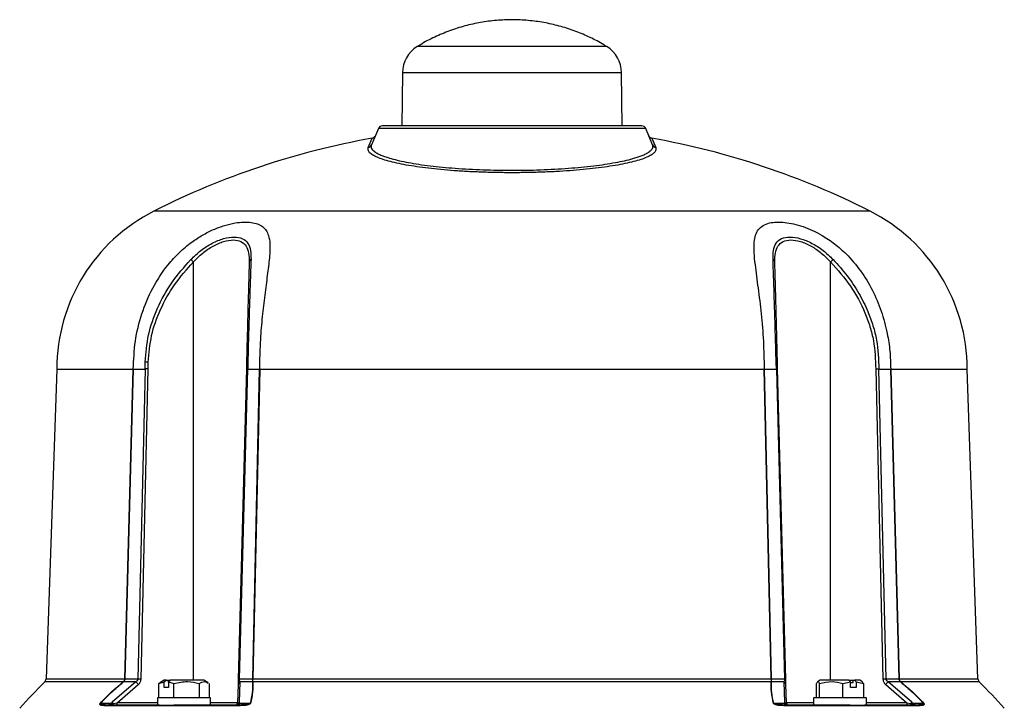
# Model space of a CAD drawing. Header units: millimetres. Extents: x 265 to 1951, y 68 to 1428.
# Tile 27 of 38: x 640 to 863, y 931 to 1087. Entities that reach past the tile are written whole.
import ezdxf

# ---------------------------------------------------------------- set-up
doc = ezdxf.new("R2010")
doc.units = ezdxf.units.MM

msp = doc.modelspace()

# ---------------------------------------------------------------- linework, layer by layer
at = {"color": 8, "linetype": 'Continuous', "lineweight": 25}
for p, q in [((772.52, 1080.43), (729.59, 1080.43)), ((775.86, 1074.53), (726.26, 1074.53)), ((832.11, 1043.22), (670.01, 1043.22)), ((678.93, 937.1), (678.93, 1031.71)), ((823.18, 937.1), (823.18, 1031.71)), ((663.03, 936.72), (645.28, 936.72)), ((645.57, 937.4), (663.4, 937.4)), ((838.72, 937.4), (856.54, 937.4)), ((856.84, 936.72), (839.08, 936.72)), ((670.81, 931.99), (661.66, 931.99)), ((688.94, 931.99), (682.81, 931.99)), ((819.3, 931.99), (813.17, 931.99)), ((840.45, 931.99), (831.3, 931.99))]:
    msp.add_line(p, q, dxfattribs=at)
at = {"color": 7, "linetype": 'Continuous', "lineweight": 25}
for p, q in [((726.26, 1074.53), (726.15, 1062.5)), ((775.96, 1062.5), (775.86, 1074.53)), ((720.8, 1061.89), (719.24, 1058.21)), ((781.32, 1061.89), (720.8, 1061.89)), ((782.88, 1058.21), (781.32, 1061.89)), ((718.5, 1057.63), (719.37, 1059.69)), ((782.74, 1059.69), (783.62, 1057.63)), ((648.02, 1007.5), (645.57, 937.4)), ((648.02, 1007.5), (665.3, 1007.5)), ((663.4, 937.4), (665.3, 1007.5)), ((663.46, 937.4), (665.36, 1007.5)), ((665.33, 1007.43), (665.33, 1007.48)), ((665.34, 1007.48), (665.33, 1007.43)), ((665.36, 1007.5), (668.01, 1007.5)), ((668.01, 1007.5), (666.38, 937.34)), ((667.09, 937.33), (668.72, 1007.51)), ((668.01, 1007.5), (668.01, 1009.07)), ((668.72, 1007.51), (668.72, 1009.06)), ((690.92, 1007.51), (689.09, 937.33)), ((689.38, 937.34), (691.22, 1007.5)), ((691.22, 1007.5), (693.86, 1007.5)), ((693.86, 1007.5), (692.3, 937.4)), ((693.94, 1007.5), (692.38, 937.4)), ((693.88, 1007.48), (693.9, 1007.43)), ((693.9, 1007.48), (693.9, 1007.43)), ((693.94, 1007.5), (808.17, 1007.5)), ((809.74, 937.4), (808.17, 1007.5)), ((808.22, 1007.43), (808.22, 1007.48)), ((808.23, 1007.48), (808.22, 1007.43)), ((808.25, 1007.5), (810.9, 1007.5)), ((809.81, 937.4), (808.25, 1007.5)), ((810.9, 1007.5), (810.86, 1009.07)), ((810.9, 1007.5), (812.74, 937.34)), ((811.19, 1007.51), (811.15, 1009.06)), ((813.03, 937.33), (811.19, 1007.51)), ((833.4, 1007.51), (835.03, 937.33)), ((834.1, 1007.5), (836.75, 1007.5)), ((835.73, 937.34), (834.1, 1007.5)), ((836.75, 1007.5), (838.65, 937.4)), ((836.77, 1007.48), (836.79, 1007.43)), ((836.79, 1007.48), (836.79, 1007.43)), ((836.81, 1007.5), (854.1, 1007.5)), ((836.81, 1007.5), (838.72, 937.4)), ((856.54, 937.4), (854.1, 1007.5)), ((665.92, 936.73), (660.56, 932.12)), ((663.07, 936.75), (663.03, 936.72)), ((663.05, 936.69), (663.11, 936.73)), ((665.92, 936.73), (663.11, 936.73)), ((663.4, 937.4), (663.39, 937.36)), ((663.46, 937.34), (663.46, 937.4)), ((666.38, 937.34), (663.46, 937.34)), ((666.38, 937.34), (666.38, 937.34)), ((667.09, 937.33), (667.09, 937.33)), ((671.08, 936.35), (672.32, 936.76)), ((671.36, 936.47), (671.08, 936.35)), ((671.08, 933.1), (671.08, 936.35)), ((672.34, 937.1), (671.34, 936.52)), ((672.32, 936.76), (672.8, 937.1)), ((672.32, 935.5), (672.32, 936.76)), ((672.8, 937.1), (672.34, 937.1)), ((672.8, 937.1), (673.19, 937.1)), ((673.19, 937.1), (673.19, 936.6)), ((673.19, 937.1), (673.76, 937.1)), ((673.19, 936.6), (673.28, 936.6)), ((673.76, 937.1), (673.28, 936.76)), ((673.28, 936.76), (674.53, 936.35)), ((673.28, 936.76), (673.28, 935.5)), ((681.29, 937.1), (673.76, 937.1)), ((674.53, 933.1), (674.53, 936.35)), ((680.26, 936.35), (680.26, 933.1)), ((682.29, 936.52), (681.29, 937.1)), ((682.55, 933.1), (682.55, 936.35)), ((692.3, 937.34), (689.38, 937.34)), ((689.39, 932.12), (689.51, 936.73)), ((692.32, 936.73), (689.51, 936.73)), ((692.3, 937.4), (692.3, 937.34)), ((692.32, 936.73), (692.32, 936.69)), ((692.38, 937.4), (809.74, 937.4)), ((692.38, 937.36), (692.38, 937.4)), ((692.39, 936.72), (692.39, 936.75)), ((809.72, 936.72), (692.39, 936.72)), ((809.73, 936.75), (809.72, 936.72)), ((809.74, 937.4), (809.73, 937.36)), ((812.6, 936.73), (809.79, 936.73)), ((809.8, 936.69), (809.79, 936.73)), ((809.81, 937.34), (809.81, 937.4)), ((812.74, 937.34), (809.81, 937.34)), ((812.6, 936.73), (812.72, 932.12)), ((812.74, 937.34), (812.74, 937.34)), ((813.03, 937.33), (813.03, 937.33)), ((820, 933.1), (820, 936.35)), ((820.83, 937.1), (820.23, 936.75)), ((820.67, 933.1), (820.67, 936.35)), ((827.29, 937.1), (820.83, 937.1)), ((825.98, 936.35), (827.65, 936.76)), ((825.98, 933.1), (825.98, 936.35)), ((827.65, 936.76), (827.29, 937.1)), ((827.33, 937.1), (828.29, 937.1)), ((827.65, 935.5), (827.65, 936.76)), ((827.65, 936.6), (828.29, 936.6)), ((828.29, 936.6), (828.29, 937.1)), ((828.29, 937.1), (828.58, 937.1)), ((828.58, 937.1), (828.93, 936.76)), ((829.78, 937.1), (828.58, 937.1)), ((828.93, 936.76), (828.93, 935.5)), ((828.93, 936.76), (830.61, 936.35)), ((830.38, 936.75), (829.78, 937.1)), ((830.61, 936.35), (830.34, 936.68)), ((830.61, 936.35), (830.61, 933.1)), ((838.66, 937.34), (835.73, 937.34)), ((841.56, 932.12), (836.2, 936.73)), ((839.01, 936.73), (836.2, 936.73)), ((838.65, 937.4), (838.66, 937.34)), ((838.72, 937.36), (838.72, 937.4)), ((839.01, 936.73), (839.06, 936.69)), ((839.08, 936.72), (839.04, 936.75)), ((661.66, 931.99), (666.46, 936.12)), ((673.28, 935.5), (672.32, 935.5)), ((689.05, 936.12), (688.94, 931.99)), ((813.17, 931.99), (813.06, 936.12)), ((828.93, 935.5), (827.65, 935.5)), ((835.65, 936.12), (840.45, 931.99)), ((660.29, 931.86), (657.88, 931.86)), ((660.56, 932.12), (660.29, 931.86)), ((660.51, 931.74), (660.82, 931.82)), ((660.82, 931.82), (661.66, 931.99)), ((661.66, 931.5), (661.66, 931.99)), ((670.81, 933.1), (670.81, 931.5)), ((682.81, 933.1), (670.81, 933.1)), ((682.81, 931.5), (682.81, 933.1)), ((688.94, 931.99), (689.04, 931.82)), ((689.04, 931.82), (689.1, 931.74)), ((689.35, 931.86), (689.39, 932.12)), ((691.76, 931.86), (689.35, 931.86)), ((812.77, 931.86), (810.35, 931.86)), ((812.72, 932.12), (812.77, 931.86)), ((813.01, 931.74), (813.08, 931.82)), ((813.08, 931.82), (813.17, 931.99)), ((819.3, 933.1), (819.3, 931.5)), ((831.3, 933.1), (819.3, 933.1)), ((831.3, 931.5), (831.3, 933.1)), ((840.45, 931.99), (840.45, 931.5)), ((840.45, 931.99), (841.3, 931.82)), ((841.3, 931.82), (841.61, 931.74)), ((841.82, 931.86), (841.56, 932.12)), ((844.23, 931.86), (841.82, 931.86)), ((688.79, 931.33), (659.25, 931.33)), ((671.26, 931.5), (674.53, 931.5)), ((842.86, 931.33), (813.32, 931.33)), ((827.58, 931.5), (830.85, 931.5))]:
    msp.add_line(p, q, dxfattribs=at)
at = {"color": 7, "linetype": 'Continuous', "lineweight": 25, "flags": 128}
for points in [[(660.35, 931.5), (660.37, 931.5), (660.39, 931.51), (660.42, 931.53), (660.44, 931.56), (660.46, 931.6), (660.48, 931.64), (660.49, 931.68), (660.51, 931.74)], [(660.68, 931.5), (660.7, 931.5), (660.72, 931.52), (660.74, 931.55), (660.76, 931.59), (660.78, 931.64), (660.8, 931.69), (660.81, 931.75), (660.82, 931.82)], [(841.3, 931.82), (841.31, 931.75), (841.32, 931.69), (841.33, 931.64), (841.35, 931.59), (841.37, 931.55), (841.39, 931.52), (841.42, 931.5), (841.44, 931.5)], [(841.77, 931.5), (841.74, 931.5), (841.72, 931.51), (841.7, 931.53), (841.68, 931.56), (841.66, 931.6), (841.64, 931.64), (841.62, 931.68), (841.61, 931.74)]]:
    msp.add_lwpolyline(points, dxfattribs=at)
at = {"color": 7, "linetype": 'Continuous', "lineweight": 25}
for centre, radius, start, end in [((733.26, 1074.47), 7, 121.568, 179.5), ((768.86, 1074.47), 7, 0.5, 58.432), ((721.72, 1061.5), 1, 90, 157), ((780.4, 1061.5), 1, 23, 90), ((751.06, 882.5), 180, 100.1387, 116.7611), ((719.2, 1060.67), 1, 280.1387, 337), ((782.92, 1060.67), 1, 203, 259.8613), ((751.06, 882.5), 180, 63.2389, 79.8613), ((718.34, 1058.6), 0.982, 279.5619, 336.8573), ((783.78, 1058.6), 0.982, 203.1427, 260.4381), ((688.02, 1007.5), 40, 116.7611, 180), ((814.1, 1007.5), 40, 0, 63.2389), ((655.2, 1007.34), 34.01, 45.7494, 47.0934), ((692.22, 1031.64), 0.663, 111.0179, 174.0213), ((809.9, 1031.64), 0.663, 5.9787, 68.9821), ((846.92, 1007.34), 34.01, 132.9066, 134.2506), ((667.93, 980.45), 28.62, 88.4145, 89.8293), ((810.94, 1007.41), 1.67, 82.838, 92.9287), ((743.87, 837.32), 140, 134.7671, 138.131), ((644.57, 937.43), 1, 314.7671, 358), ((663.97, 937.32), 1.11, 212.3862, 214.4557), ((662.92, 936.4), 0.382, 60.3868, 66.2597), ((663.77, 938.57), 1.26, 252.5253, 255.411), ((663.43, 931.68), 5.71, 89.6895, 90.3105), ((639.37, 912.87), 35.7, 40.6398, 41.957), ((666.3, 908.72), 28.62, 88.4145, 89.8293), ((666.38, 908.72), 28.62, 88.5854, 90.0002), ((689.78, 936.05), 0.732, 111.7675, 175.0269), ((689.29, 935.47), 1.88, 87.2278, 96.1827), ((692.34, 928.92), 8.48, 89.7453, 90.2546), ((692.7, 935.81), 1.59, 101.6273, 104.4426), ((692.49, 936.24), 0.523, 100.9168, 108.508), ((692.59, 936.18), 0.575, 109.8464, 118.0902), ((809.53, 936.18), 0.575, 61.9098, 70.1534), ((809.41, 935.81), 1.59, 75.5574, 78.3727), ((809.63, 936.24), 0.523, 71.492, 79.0833), ((809.77, 928.92), 8.48, 89.7454, 90.2546), ((812.33, 936.05), 0.732, 4.9731, 68.2325), ((812.82, 935.68), 1.67, 82.8382, 92.9286), ((812.83, 935.47), 1.88, 83.8173, 92.7722), ((835.73, 908.72), 28.62, 89.9998, 91.4146), ((862.74, 912.87), 35.7, 138.043, 139.3602), ((838.69, 931.68), 5.71, 89.6895, 90.3105), ((838.34, 938.57), 1.26, 284.589, 287.4747), ((839.2, 936.4), 0.382, 113.7403, 119.6132), ((838.14, 937.32), 1.11, 325.5443, 327.6139), ((857.54, 937.43), 1, 182, 225.2329), ((758.25, 837.32), 140, 41.869, 45.2329), ((657.74, 931.56), 0.33, 64.2753, 71.8423), ((659.62, 930.38), 1.62, 56.797, 65.5511), ((643.29, 916.5), 23.28, 41.1518, 42.1133), ((688.59, 931.98), 0.478, 270.7822, 341.2557), ((688.45, 932), 0.5, 289.63, 358.5), ((688.7, 931.95), 0.456, 270.8718, 331.4706), ((689.75, 931.33), 0.867, 114.4594, 145.0122), ((689.54, 931.14), 0.742, 105.2629, 126.4568), ((691.91, 931.36), 0.517, 98.405, 106.7053), ((810.2, 931.36), 0.517, 73.2947, 81.5949), ((812.37, 931.33), 0.867, 34.9878, 65.5406), ((812.57, 931.14), 0.742, 53.5432, 74.7371), ((813.41, 931.95), 0.456, 208.5294, 269.1282), ((813.53, 931.98), 0.478, 198.7443, 269.2178), ((813.67, 932), 0.5, 181.5, 248.7738), ((858.83, 916.5), 23.28, 137.8867, 138.8482), ((842.49, 930.38), 1.62, 114.4489, 123.203), ((844.38, 931.56), 0.33, 108.1576, 115.7247), ((659.57, 931.11), 0.387, 91.4428, 144.9092), ((689.03, 931.25), 0.255, 97.0234, 159.5795), ((813.08, 931.25), 0.255, 20.4205, 82.9766), ((842.55, 931.11), 0.387, 35.0908, 88.5572)]:
    msp.add_arc(centre, radius, start, end, dxfattribs=at)
for points, knots in [([(772.47, 1080.43), (772.26, 1080.57), (771.08, 1081.35), (768.76, 1082.52), (765.53, 1083.92), (762.16, 1085.02), (758.7, 1085.83), (755.16, 1086.34), (751.58, 1086.55), (747.98, 1086.44), (744.39, 1086.01), (740.84, 1085.26), (737.35, 1084.2), (733.96, 1082.81), (731.41, 1081.56), (730.05, 1080.68), (729.73, 1080.47)], [0, 0, 0, 0, 0.0168723, 0.0946005, 0.1728057, 0.251426, 0.3304152, 0.409741, 0.4893831, 0.5693331, 0.6495941, 0.7301816, 0.8111253, 0.8924719, 0.9742905, 1, 1, 1, 1]), ([(780.4, 1062.5), (780.35, 1062.5), (780.27, 1062.5), (779.56, 1062.5), (778.5, 1062.5), (777.15, 1062.5), (775.14, 1062.5), (772.59, 1062.5), (769.59, 1062.5), (767.16, 1062.5), (764.58, 1062.5), (761.62, 1062.5), (758.3, 1062.5), (754.67, 1062.5), (751.06, 1062.5), (747.44, 1062.5), (743.81, 1062.5), (740.49, 1062.5), (737.54, 1062.5), (734.09, 1062.5), (730.95, 1062.5), (728.24, 1062.5), (726.47, 1062.5), (724.96, 1062.5), (723.62, 1062.5), (722.55, 1062.5), (721.85, 1062.5), (721.76, 1062.5), (721.72, 1062.5)], [0, 0, 0, 0, 0.03882, 0.078845, 0.119997, 0.152163, 0.184336, 0.249956, 0.282807, 0.315664, 0.347831, 0.380003, 0.42115, 0.461176, 0.5, 0.538819, 0.578845, 0.619997, 0.652163, 0.684336, 0.749956, 0.782807, 0.815664, 0.847831, 0.880003, 0.92115, 0.961177, 1, 1, 1, 1]), ([(751.06, 1051.9), (749.94, 1051.91), (747.69, 1051.92), (744.36, 1052.01), (741.1, 1052.15), (737.94, 1052.35), (734.92, 1052.61), (732.09, 1052.91), (729.47, 1053.25), (727.07, 1053.64), (724.92, 1054.07), (723.06, 1054.52), (721.48, 1055.01), (720.22, 1055.51), (719.28, 1056.03), (718.43, 1056.74), (718.47, 1057.27), (718.5, 1057.63)], [0, 0, 0, 0, 0.062357, 0.124748, 0.187332, 0.250026, 0.312512, 0.375195, 0.437441, 0.499968, 0.562497, 0.625368, 0.687546, 0.75007, 0.81253, 0.875286, 1, 1, 1, 1]), ([(719.24, 1058.21), (719.21, 1058.13), (719.14, 1057.93), (719.17, 1057.57), (719.37, 1057.19), (719.73, 1056.83), (720.1, 1056.55), (720.51, 1056.3), (721.04, 1056.03), (721.74, 1055.73), (722.67, 1055.4), (723.89, 1055.03), (725.49, 1054.63), (727.6, 1054.2), (729.92, 1053.81), (732.5, 1053.46), (735.25, 1053.16), (738.2, 1052.91), (741.29, 1052.71), (744.5, 1052.56), (747.75, 1052.47), (751.01, 1052.44), (754.28, 1052.47), (757.53, 1052.56), (760.75, 1052.7), (763.84, 1052.9), (766.8, 1053.16), (769.56, 1053.46), (772.15, 1053.81), (774.48, 1054.19), (776.59, 1054.62), (778.19, 1055.02), (779.41, 1055.39), (780.35, 1055.72), (781.06, 1056.02), (781.59, 1056.3), (782, 1056.54), (782.38, 1056.83), (782.74, 1057.18), (782.94, 1057.57), (782.97, 1057.93), (782.9, 1058.13), (782.88, 1058.21)], [0, 0, 0, 0, 0.014368, 0.035118, 0.062336, 0.081005, 0.097665, 0.112294, 0.124873, 0.147006, 0.167777, 0.187165, 0.219404, 0.249802, 0.281563, 0.312129, 0.343787, 0.374663, 0.406323, 0.437702, 0.468788, 0.499568, 0.5304, 0.561533, 0.59296, 0.624668, 0.655515, 0.687134, 0.717861, 0.749784, 0.78005, 0.812114, 0.831617, 0.852482, 0.874714, 0.887339, 0.90196, 0.918596, 0.937225, 0.964731, 0.98563, 1, 1, 1, 1]), ([(783.62, 1057.63), (783.64, 1057.27), (783.68, 1056.73), (782.82, 1056.03), (781.88, 1055.51), (780.62, 1055), (779.04, 1054.52), (777.18, 1054.06), (775.04, 1053.64), (772.64, 1053.25), (770.01, 1052.91), (767.18, 1052.6), (764.17, 1052.35), (761.03, 1052.15), (757.77, 1052.01), (754.43, 1051.92), (752.18, 1051.91), (751.06, 1051.9)], [0, 0, 0, 0, 0.1253466, 0.1879681, 0.2502992, 0.3130243, 0.375406, 0.4378583, 0.4999772, 0.5627181, 0.6251802, 0.6876876, 0.7500033, 0.8124554, 0.8748022, 0.9374174, 1, 1, 1, 1]), ([(665.33, 1007.48), (665.42, 1009.6), (665.6, 1013.84), (667.12, 1020.03), (669.57, 1025.88), (672.57, 1030.48), (675.68, 1033.87), (678.32, 1036.1), (680.95, 1037.82), (683.46, 1039.09), (685.99, 1040.02), (688.32, 1040.57), (690.36, 1040.77), (692.08, 1040.7), (693.51, 1040.36), (694.64, 1039.75), (695.45, 1038.87), (696.04, 1037.61), (696.3, 1035.85), (696.23, 1033.22), (695.83, 1029.76), (695.21, 1025.4), (694.62, 1020.64), (694.19, 1015.95), (693.95, 1011.54), (693.91, 1008.84), (693.9, 1007.48)], [0, 0, 0, 0, 0.066873, 0.133737, 0.200825, 0.267834, 0.307093, 0.346297, 0.37647, 0.406606, 0.437004, 0.467392, 0.493835, 0.52028, 0.546435, 0.572591, 0.598643, 0.624713, 0.660911, 0.697169, 0.750444, 0.803791, 0.859185, 0.914593, 0.957296, 1, 1, 1, 1]), ([(808.22, 1007.48), (808.18, 1009.6), (808.1, 1013.84), (807.58, 1020.03), (806.83, 1025.88), (806.19, 1030.48), (805.84, 1033.87), (805.83, 1036.1), (806.15, 1037.82), (806.78, 1039.09), (807.84, 1040.02), (809.25, 1040.57), (810.93, 1040.77), (812.77, 1040.7), (814.79, 1040.36), (816.93, 1039.75), (819.11, 1038.87), (821.54, 1037.61), (824.13, 1035.85), (827.13, 1033.22), (830.06, 1029.76), (832.72, 1025.4), (834.74, 1020.64), (836, 1015.95), (836.68, 1011.54), (836.75, 1008.84), (836.79, 1007.48)], [0, 0, 0, 0, 0.066873, 0.133737, 0.200825, 0.267834, 0.307093, 0.346297, 0.37647, 0.406606, 0.437004, 0.467392, 0.493835, 0.52028, 0.546435, 0.572591, 0.598643, 0.624713, 0.660911, 0.697169, 0.750444, 0.803791, 0.859185, 0.914593, 0.957296, 1, 1, 1, 1]), ([(678.35, 1032.26), (679.1, 1032.97), (680.58, 1034.39), (683.17, 1036.03), (685.81, 1037.11), (688.25, 1037.48), (690.16, 1037.1), (691.37, 1036.02), (691.97, 1034.38), (691.97, 1032.97), (691.98, 1032.26)], [0, 0, 0, 0, 0.125704, 0.25087, 0.375936, 0.500734, 0.62525, 0.750121, 0.875175, 1, 1, 1, 1]), ([(678.93, 1031.71), (679.62, 1032.41), (680.98, 1033.8), (683.36, 1035.4), (685.8, 1036.45), (688.04, 1036.81), (689.81, 1036.44), (690.95, 1035.39), (691.52, 1033.79), (691.55, 1032.4), (691.56, 1031.71)], [0, 0, 0, 0, 0.12791, 0.253665, 0.377792, 0.5007, 0.623353, 0.747311, 0.872975, 1, 1, 1, 1]), ([(810.14, 1032.26), (810.14, 1032.97), (810.15, 1034.39), (810.75, 1036.03), (811.97, 1037.11), (813.89, 1037.48), (816.33, 1037.1), (818.97, 1036.02), (821.54, 1034.38), (823.02, 1032.97), (823.76, 1032.26)], [0, 0, 0, 0, 0.125704, 0.25087, 0.375936, 0.500734, 0.62525, 0.750121, 0.875175, 1, 1, 1, 1]), ([(810.56, 1031.71), (810.57, 1032.41), (810.59, 1033.8), (811.17, 1035.4), (812.32, 1036.45), (814.1, 1036.81), (816.34, 1036.44), (818.77, 1035.39), (821.15, 1033.79), (822.5, 1032.4), (823.18, 1031.71)], [0, 0, 0, 0, 0.1279097, 0.2536649, 0.3777923, 0.5007004, 0.6233534, 0.7473112, 0.8729748, 1, 1, 1, 1]), ([(668.01, 1009.07), (668.19, 1011.14), (668.54, 1015.32), (670.68, 1021.38), (673.89, 1027.18), (676.85, 1030.55), (678.35, 1032.26)], [0, 0, 0, 0, 0.238522, 0.483324, 0.737239, 1, 1, 1, 1]), ([(691.98, 1032.26), (691.93, 1031.05), (691.85, 1028.66), (691.71, 1024.69), (691.59, 1020.89), (691.48, 1017.32), (691.36, 1013.01), (691.27, 1009.7), (691.22, 1007.5)], [0, 0, 0, 0, 0.177535, 0.349281, 0.516778, 0.640504, 0.761977, 1, 1, 1, 1]), ([(810.86, 1009.07), (810.8, 1011.14), (810.69, 1015.32), (810.51, 1021.38), (810.32, 1027.18), (810.2, 1030.55), (810.14, 1032.26)], [0, 0, 0, 0, 0.238522, 0.483324, 0.737239, 1, 1, 1, 1]), ([(823.76, 1032.26), (824.85, 1031.05), (827, 1028.66), (829.63, 1024.69), (831.54, 1020.89), (832.82, 1017.32), (833.92, 1013.01), (834.03, 1009.7), (834.1, 1007.5)], [0, 0, 0, 0, 0.177535, 0.349281, 0.516778, 0.640504, 0.761977, 1, 1, 1, 1]), ([(668.72, 1009.06), (668.89, 1011.08), (669.24, 1015.16), (671.36, 1021.09), (674.53, 1026.76), (677.45, 1030.04), (678.93, 1031.71)], [0, 0, 0, 0, 0.237637, 0.482598, 0.736633, 1, 1, 1, 1]), ([(691.56, 1031.71), (691.51, 1029.93), (691.42, 1026.44), (691.28, 1021.32), (691.17, 1017.11), (691.06, 1012.89), (690.98, 1009.65), (690.92, 1007.51)], [0, 0, 0, 0, 0.263458, 0.517313, 0.640673, 0.762336, 1, 1, 1, 1]), ([(811.15, 1009.06), (811.1, 1011.08), (810.99, 1015.16), (810.84, 1021.09), (810.69, 1026.76), (810.6, 1030.04), (810.56, 1031.71)], [0, 0, 0, 0, 0.237637, 0.482598, 0.736633, 1, 1, 1, 1]), ([(823.18, 1031.71), (824.75, 1029.93), (827.84, 1026.44), (830.6, 1021.32), (832.13, 1017.11), (833.21, 1012.89), (833.32, 1009.65), (833.4, 1007.51)], [0, 0, 0, 0, 0.263458, 0.517313, 0.640673, 0.762336, 1, 1, 1, 1]), ([(665.33, 1007.43), (665.32, 1007.45), (665.32, 1007.48), (665.31, 1007.5), (665.3, 1007.5), (665.3, 1007.5), (665.3, 1007.5)], [0, 0, 0, 0, 0.64955, 0.8515535, 0.9297558, 1, 1, 1, 1]), ([(665.36, 1007.5), (665.36, 1007.5), (665.36, 1007.5), (665.35, 1007.5), (665.35, 1007.49), (665.34, 1007.48)], [0, 0, 0, 0, 0.197524, 0.419994, 1, 1, 1, 1]), ([(693.86, 1007.5), (693.86, 1007.5), (693.87, 1007.5), (693.88, 1007.5), (693.88, 1007.49), (693.88, 1007.48)], [0, 0, 0, 0, 0.197604, 0.420112, 1, 1, 1, 1]), ([(693.94, 1007.5), (693.94, 1007.5), (693.93, 1007.5), (693.93, 1007.5), (693.91, 1007.48), (693.9, 1007.45), (693.9, 1007.43)], [0, 0, 0, 0, 0.070014, 0.148409, 0.35065, 1, 1, 1, 1]), ([(808.22, 1007.43), (808.21, 1007.45), (808.2, 1007.48), (808.19, 1007.5), (808.18, 1007.5), (808.18, 1007.5), (808.17, 1007.5)], [0, 0, 0, 0, 0.64955, 0.851553, 0.929756, 1, 1, 1, 1]), ([(808.25, 1007.5), (808.25, 1007.5), (808.25, 1007.5), (808.24, 1007.5), (808.24, 1007.49), (808.23, 1007.48)], [0, 0, 0, 0, 0.197524, 0.419994, 1, 1, 1, 1]), ([(836.75, 1007.5), (836.75, 1007.5), (836.76, 1007.5), (836.76, 1007.5), (836.77, 1007.49), (836.77, 1007.48)], [0, 0, 0, 0, 0.197604, 0.420112, 1, 1, 1, 1]), ([(836.81, 1007.5), (836.81, 1007.5), (836.81, 1007.5), (836.81, 1007.5), (836.8, 1007.48), (836.79, 1007.45), (836.79, 1007.43)], [0, 0, 0, 0, 0.070014, 0.148409, 0.35065, 1, 1, 1, 1]), ([(657.84, 931.87), (658.65, 932.73), (660.27, 934.44), (662.11, 935.96), (663.03, 936.72)], [0, 0, 0, 0, 0.4998142, 1, 1, 1, 1]), ([(663.39, 937.36), (663.36, 937.25), (663.3, 937.02), (663.15, 936.84), (663.07, 936.75)], [0, 0, 0, 0, 0.500222, 1, 1, 1, 1]), ([(663.11, 936.73), (663.18, 936.81), (663.35, 936.99), (663.42, 937.22), (663.46, 937.34)], [0, 0, 0, 0, 0.445452, 1, 1, 1, 1]), ([(666.38, 937.34), (666.37, 937.29), (666.36, 937.17), (666.22, 936.93), (666.04, 936.82), (665.92, 936.73)], [0, 0, 0, 0, 0.206731, 0.435993, 1, 1, 1, 1]), ([(666.46, 936.12), (666.63, 936.3), (666.88, 936.55), (667.06, 937), (667.08, 937.22), (667.09, 937.33)], [0, 0, 0, 0, 0.520541, 0.763303, 1, 1, 1, 1]), ([(674.53, 936.35), (675.55, 936.58), (677.47, 937.02), (679.37, 936.56), (680.26, 936.35)], [0, 0, 0, 0, 0.534747, 1, 1, 1, 1]), ([(680.26, 936.35), (680.67, 936.59), (681.34, 937), (682, 936.62), (682.26, 936.47)], [0, 0, 0, 0, 0.612097, 1, 1, 1, 1]), ([(689.09, 937.33), (689.08, 937.22), (689.08, 937), (689.06, 936.56), (689.06, 936.3), (689.05, 936.12)], [0, 0, 0, 0, 0.23653, 0.4794487, 1, 1, 1, 1]), ([(689.51, 936.73), (689.47, 936.82), (689.42, 936.93), (689.38, 937.17), (689.38, 937.29), (689.38, 937.34)], [0, 0, 0, 0, 0.564085, 0.793236, 1, 1, 1, 1]), ([(692.39, 936.72), (692.41, 935.96), (692.45, 934.44), (692.04, 932.73), (691.83, 931.87)], [0, 0, 0, 0, 0.499821, 1, 1, 1, 1]), ([(692.3, 937.34), (692.32, 937.22), (692.34, 936.99), (692.33, 936.81), (692.32, 936.73)], [0, 0, 0, 0, 0.554548, 1, 1, 1, 1]), ([(692.39, 936.75), (692.4, 936.84), (692.42, 937.02), (692.39, 937.25), (692.38, 937.36)], [0, 0, 0, 0, 0.500046, 1, 1, 1, 1]), ([(810.28, 931.87), (810.08, 932.73), (809.67, 934.44), (809.7, 935.96), (809.72, 936.72)], [0, 0, 0, 0, 0.499814, 1, 1, 1, 1]), ([(809.73, 937.36), (809.72, 937.25), (809.7, 937.02), (809.72, 936.84), (809.73, 936.75)], [0, 0, 0, 0, 0.499954, 1, 1, 1, 1]), ([(809.79, 936.73), (809.79, 936.81), (809.77, 936.99), (809.8, 937.22), (809.81, 937.34)], [0, 0, 0, 0, 0.445452, 1, 1, 1, 1]), ([(812.74, 937.34), (812.74, 937.29), (812.73, 937.17), (812.7, 936.93), (812.64, 936.82), (812.6, 936.73)], [0, 0, 0, 0, 0.206731, 0.435993, 1, 1, 1, 1]), ([(813.06, 936.12), (813.06, 936.3), (813.05, 936.55), (813.04, 937), (813.03, 937.22), (813.03, 937.33)], [0, 0, 0, 0, 0.5205412, 0.7633029, 1, 1, 1, 1]), ([(820, 936.35), (820.12, 936.58), (820.35, 937.02), (820.57, 936.56), (820.67, 936.35)], [0, 0, 0, 0, 0.534747, 1, 1, 1, 1]), ([(820.67, 936.35), (821.62, 936.58), (823.39, 937.02), (825.16, 936.56), (825.98, 936.35)], [0, 0, 0, 0, 0.534747, 1, 1, 1, 1]), ([(835.03, 937.33), (835.04, 937.22), (835.06, 937), (835.23, 936.56), (835.48, 936.3), (835.65, 936.12)], [0, 0, 0, 0, 0.23653, 0.4794487, 1, 1, 1, 1]), ([(836.2, 936.73), (836.07, 936.82), (835.9, 936.93), (835.75, 937.17), (835.74, 937.29), (835.73, 937.34)], [0, 0, 0, 0, 0.564085, 0.793236, 1, 1, 1, 1]), ([(838.66, 937.34), (838.7, 937.22), (838.77, 936.99), (838.93, 936.81), (839.01, 936.73)], [0, 0, 0, 0, 0.554548, 1, 1, 1, 1]), ([(839.04, 936.75), (838.96, 936.84), (838.81, 937.02), (838.75, 937.25), (838.72, 937.36)], [0, 0, 0, 0, 0.499778, 1, 1, 1, 1]), ([(839.08, 936.72), (840, 935.96), (841.85, 934.44), (843.46, 932.73), (844.27, 931.87)], [0, 0, 0, 0, 0.499821, 1, 1, 1, 1]), ([(659.25, 931.33), (658.92, 931.34), (658.43, 931.35), (657.95, 931.46), (657.78, 931.57), (657.74, 931.66), (657.75, 931.73), (657.78, 931.8), (657.82, 931.85), (657.84, 931.87)], [0, 0, 0, 0, 0.4985013, 0.7484815, 0.8736082, 0.9127898, 0.944941, 0.9727008, 1, 1, 1, 1]), ([(659.56, 931.5), (659.17, 931.51), (658.57, 931.52), (658, 931.59), (657.84, 931.7), (657.82, 931.74), (657.83, 931.78), (657.84, 931.8), (657.85, 931.83), (657.87, 931.85), (657.88, 931.86)], [0, 0, 0, 0, 0.58016, 0.880347, 0.923368, 0.955053, 0.96749, 0.978455, 0.988922, 1, 1, 1, 1]), ([(660.29, 931.86), (660.24, 931.81), (660.12, 931.71), (659.95, 931.59), (659.78, 931.51), (659.68, 931.5), (659.62, 931.5)], [0, 0, 0, 0, 0.242284, 0.500329, 0.750136, 1, 1, 1, 1]), ([(659.62, 931.5), (659.77, 931.51), (659.99, 931.52), (660.28, 931.62), (660.43, 931.7), (660.51, 931.74)], [0, 0, 0, 0, 0.468537, 0.720829, 1, 1, 1, 1]), ([(691.83, 931.87), (691.82, 931.85), (691.8, 931.8), (691.73, 931.73), (691.63, 931.66), (691.42, 931.57), (690.96, 931.46), (690.04, 931.35), (689.29, 931.34), (688.79, 931.33)], [0, 0, 0, 0, 0.027069, 0.054561, 0.086323, 0.12495, 0.249714, 0.49975, 1, 1, 1, 1]), ([(688.93, 931.5), (688.99, 931.5), (689.09, 931.51), (689.23, 931.59), (689.33, 931.71), (689.34, 931.81), (689.35, 931.86)], [0, 0, 0, 0, 0.249421, 0.499787, 0.757746, 1, 1, 1, 1]), ([(689.1, 931.74), (689.1, 931.7), (689.09, 931.62), (689.03, 931.52), (688.97, 931.51), (688.93, 931.5)], [0, 0, 0, 0, 0.27917, 0.531462, 1, 1, 1, 1]), ([(691.76, 931.86), (691.76, 931.85), (691.75, 931.83), (691.74, 931.8), (691.71, 931.77), (691.65, 931.74), (691.56, 931.7), (691.16, 931.58), (690.29, 931.52), (689.5, 931.51), (689, 931.5)], [0, 0, 0, 0, 0.011327, 0.022043, 0.033335, 0.046235, 0.079327, 0.124432, 0.439718, 1, 1, 1, 1]), ([(813.32, 931.33), (812.82, 931.34), (812.08, 931.35), (811.16, 931.46), (810.7, 931.57), (810.48, 931.66), (810.38, 931.73), (810.31, 931.8), (810.29, 931.85), (810.28, 931.87)], [0, 0, 0, 0, 0.498501, 0.748482, 0.873608, 0.91279, 0.944941, 0.972701, 1, 1, 1, 1]), ([(813.11, 931.5), (812.59, 931.51), (811.8, 931.52), (810.92, 931.59), (810.54, 931.7), (810.46, 931.74), (810.4, 931.78), (810.38, 931.8), (810.36, 931.83), (810.36, 931.85), (810.35, 931.86)], [0, 0, 0, 0, 0.58016, 0.880347, 0.923368, 0.955053, 0.96749, 0.978455, 0.988922, 1, 1, 1, 1]), ([(812.77, 931.86), (812.77, 931.81), (812.78, 931.71), (812.88, 931.59), (813.02, 931.51), (813.13, 931.5), (813.18, 931.5)], [0, 0, 0, 0, 0.242284, 0.500329, 0.750136, 1, 1, 1, 1]), ([(813.18, 931.5), (813.14, 931.51), (813.09, 931.52), (813.02, 931.62), (813.01, 931.7), (813.01, 931.74)], [0, 0, 0, 0, 0.468537, 0.720829, 1, 1, 1, 1]), ([(841.61, 931.74), (841.68, 931.7), (841.83, 931.62), (842.13, 931.52), (842.35, 931.51), (842.49, 931.5)], [0, 0, 0, 0, 0.27917, 0.531462, 1, 1, 1, 1]), ([(842.49, 931.5), (842.44, 931.5), (842.33, 931.51), (842.16, 931.59), (841.99, 931.71), (841.88, 931.81), (841.82, 931.86)], [0, 0, 0, 0, 0.2494214, 0.4997867, 0.7577459, 1, 1, 1, 1]), ([(844.23, 931.86), (844.24, 931.85), (844.26, 931.83), (844.28, 931.8), (844.29, 931.77), (844.29, 931.74), (844.27, 931.7), (844.1, 931.58), (843.53, 931.52), (842.93, 931.51), (842.56, 931.5)], [0, 0, 0, 0, 0.011327, 0.022043, 0.033335, 0.046235, 0.079327, 0.124432, 0.439718, 1, 1, 1, 1]), ([(844.27, 931.87), (844.29, 931.85), (844.34, 931.8), (844.37, 931.73), (844.37, 931.66), (844.34, 931.57), (844.17, 931.46), (843.69, 931.35), (843.19, 931.34), (842.86, 931.33)], [0, 0, 0, 0, 0.027069, 0.054561, 0.086323, 0.12495, 0.249714, 0.49975, 1, 1, 1, 1]), ([(659.73, 931.5), (659.71, 931.5), (659.68, 931.5), (659.64, 931.5), (659.62, 931.5)], [0, 0, 0, 0, 0.531302, 1, 1, 1, 1]), ([(842.49, 931.5), (842.47, 931.5), (842.44, 931.5), (842.4, 931.5), (842.38, 931.5)], [0, 0, 0, 0, 0.468974, 1, 1, 1, 1])]:
    msp.add_open_spline(points, degree=3, knots=knots, dxfattribs=at)
for points in [[(668.72, 1007.51), (668.65, 1007.51), (668.52, 1007.51), (668.33, 1007.51), (668.16, 1007.51), (668.06, 1007.5), (668.01, 1007.5)], [(690.92, 1007.51), (690.93, 1007.51), (690.93, 1007.51), (690.99, 1007.51), (691.08, 1007.51), (691.17, 1007.5), (691.22, 1007.5)], [(811.19, 1007.51), (811.19, 1007.51), (811.18, 1007.51), (811.12, 1007.51), (811.03, 1007.51), (810.94, 1007.5), (810.9, 1007.5)], [(833.4, 1007.51), (833.46, 1007.51), (833.59, 1007.51), (833.78, 1007.51), (833.96, 1007.51), (834.06, 1007.5), (834.1, 1007.5)], [(657.88, 931.86), (658.69, 932.71), (660.3, 934.41), (662.14, 935.93), (663.05, 936.69)], [(692.32, 936.69), (692.34, 935.93), (692.37, 934.41), (691.96, 932.71), (691.76, 931.86)], [(810.35, 931.86), (810.15, 932.71), (809.74, 934.41), (809.78, 935.93), (809.8, 936.69)], [(839.06, 936.69), (839.98, 935.93), (841.81, 934.41), (843.43, 932.71), (844.23, 931.86)], [(671.26, 931.5), (669.16, 931.5), (664.95, 931.5), (661.35, 931.5), (659.56, 931.5)], [(689, 931.5), (686.47, 931.5), (681.4, 931.5), (676.82, 931.5), (674.53, 931.5)], [(827.58, 931.5), (825.29, 931.5), (820.72, 931.5), (815.65, 931.5), (813.11, 931.5)], [(842.56, 931.5), (840.76, 931.5), (837.16, 931.5), (832.96, 931.5), (830.85, 931.5)]]:
    msp.add_open_spline(points, degree=3, dxfattribs=at)

doc.saveas('drawing.dxf')
